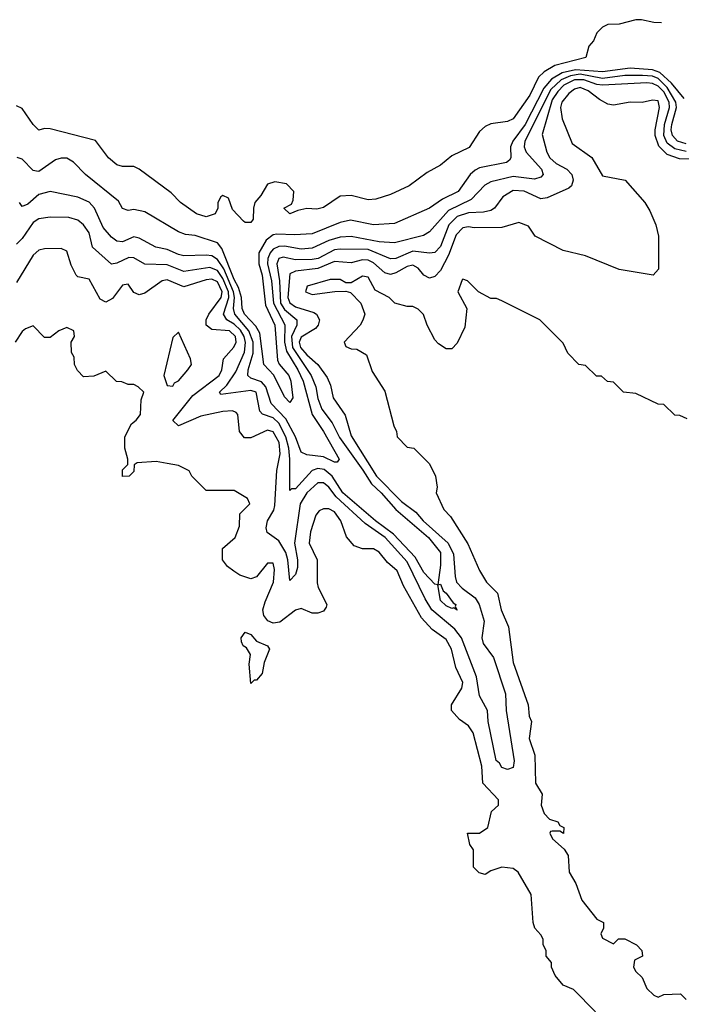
# Model space of a CAD drawing. Header units: inches. Extents: x 2671394 to 2765652, y 830470 to 955458.
# Tile 255 of 256: x 2703301 to 2705673, y 941857 to 945385. Entities that reach past the tile are written whole.
import ezdxf

# ---------------------------------------------------------------- set-up
doc = ezdxf.new("R2010")
doc.units = ezdxf.units.IN
doc.header["$MEASUREMENT"] = 0
doc.layers.add('C7904', color=7, linetype='Continuous')

msp = doc.modelspace()

# ---------------------------------------------------------------- linework, layer by layer
at = {"layer": 'C7904', "color": 2}
for points, elevation in [([(2705602.5, 945374.3), (2705574.6, 945374.6), (2705530, 945385.2), (2705510, 945385.2), (2705450, 945368.7), (2705410, 945368), (2705390, 945358), (2705370, 945338), (2705358, 945310), (2705341, 945290), (2705331, 945250), (2705219.5, 945220.5), (2705181.2, 945198.8), (2705160.9, 945179.1), (2705130, 945115.1), (2705070, 945029.4), (2705050, 945020.9), (2704990, 945012.3), (2704970, 945002.7), (2704950, 944984), (2704912.4, 944927.6), (2704850, 944897.2), (2704810, 944864), (2704762, 944838), (2704698, 944790), (2704630, 944759.3), (2704577.5, 944742.5), (2704550, 944739.5), (2704490, 944755.1), (2704450, 944752.7), (2704390, 944712.7), (2704366.6, 944706.6), (2704330, 944709.2), (2704298, 944702), (2704269.4, 944689.4), (2704248.7, 944710), (2704275.3, 944724.7), (2704282, 944738), (2704284, 944770), (2704257.5, 944797.5), (2704215.3, 944804.7), (2704190, 944795.3), (2704165.2, 944754.8), (2704144, 944730), (2704138.8, 944710), (2704138, 944670), (2704130, 944658), (2704110, 944658), (2704103.1, 944663.1), (2704064.7, 944704.7), (2704050, 944746), (2704030, 944755.3), (2704022, 944750), (2704012, 944730), (2704012, 944710), (2704002, 944690), (2703970, 944679.3), (2703935.3, 944690), (2703877.2, 944730), (2703844.5, 944764.5), (2703729.4, 944849.4), (2703710, 944859), (2703670, 944859), (2703650, 944865.2), (2703619.3, 944890), (2703572.5, 944952.5), (2703410, 944993.6), (2703390, 944995.1), (2703370, 944989.2), (2703350, 945009.2), (2703310, 945066.6), (2703290, 945077)], 14), ([(2705682.8, 945102.8), (2705638.1, 945158.1), (2705596.2, 945196.2), (2705570, 945205.2), (2705490, 945211.6), (2705390, 945198.8), (2705294.2, 945205.8), (2705245.6, 945194.4), (2705207.7, 945172.3), (2705180.6, 945139.4), (2705113.2, 945010), (2705068.5, 944950), (2705060.4, 944930), (2705062, 944890), (2705057.6, 944882.4), (2705046, 944874), (2704950, 944854.3), (2704933.8, 944846.2), (2704916.4, 944830), (2704873, 944770), (2704817.5, 944742.5), (2704770, 944709.6), (2704644.9, 944655.1), (2704570, 944649.6), (2704487.3, 944667.3), (2704450, 944658), (2704350, 944618.3), (2704286.1, 944613.9), (2704223.2, 944616.8), (2704210, 944614.3), (2704184.7, 944595.3), (2704158.2, 944550), (2704158, 944510), (2704170.2, 944469.8), (2704182.7, 944362.7), (2704216.1, 944290), (2704225.1, 944165.1), (2704231.4, 944151.4), (2704266, 944110), (2704272.9, 944090), (2704280.7, 944030), (2704270, 944014), (2704250, 944034), (2704211.7, 944111.7), (2704177, 944150), (2704161.8, 944261.8), (2704147.2, 944287.2), (2704107, 944330), (2704099.3, 944350), (2704096.8, 944390), (2704086, 944426), (2704070, 944454.7), (2704025.4, 944565.4), (2704010, 944585.6), (2703930, 944611.5), (2703895.6, 944615.6), (2703870, 944624.5), (2703750, 944697), (2703710, 944704.5), (2703690, 944700.9), (2703670, 944709), (2703655.3, 944735.3), (2703537.2, 944830), (2703494.2, 944874.2), (2703470, 944889.2), (2703450, 944889.2), (2703430, 944882.7), (2703370, 944840.9), (2703362, 944842), (2703350, 944845.2), (2703310, 944885.6), (2703291.9, 944891.9)], 18), ([(2705690, 944913.2), (2705650, 944922.4), (2705622.9, 944942.9), (2705609.9, 944970), (2705612.5, 945010), (2705630.5, 945070), (2705629.1, 945090), (2705610, 945126.8), (2705590, 945147.1), (2705570, 945156.8), (2705550, 945158.5), (2705390, 945151.1), (2705370, 945153.5), (2705323.7, 945170), (2705290, 945169.9), (2705252.3, 945150), (2705230, 945127.6), (2705210, 945097.7), (2705174, 944974), (2705190.6, 944910), (2705201.6, 944890), (2705224.9, 944870), (2705262.8, 944850), (2705280.5, 944830), (2705284.9, 944810), (2705278.8, 944790), (2705270, 944781.2), (2705192.7, 944747.3), (2705170, 944742.9), (2705110, 944771.1), (2705070, 944773), (2705033.4, 944750), (2705003, 944710), (2704990, 944701.3), (2704964.2, 944695.8), (2704910, 944693.6), (2704870, 944679.8), (2704839.7, 944650), (2704810, 944572.3), (2704788.9, 944551.1), (2704770, 944548.2), (2704710, 944556.1), (2704650, 944529.7), (2704630, 944528.3), (2704550, 944561.6), (2704450, 944563.5), (2704430, 944560.8), (2704370.7, 944529.3), (2704350, 944525.5), (2704290, 944524.1), (2704245.7, 944534.3), (2704230, 944529.5), (2704222.6, 944510), (2704232.6, 944450), (2704236.6, 944370), (2704250, 944346.4), (2704294.9, 944310), (2704295.3, 944290), (2704275.3, 944250), (2704279.5, 944210), (2704346.2, 944110), (2704362.6, 944070), (2704370, 944027.3), (2704384.7, 943990), (2704421.2, 943941.2), (2704447.7, 943887.7), (2704531.6, 943771.6), (2704562.1, 943722.1), (2704597.2, 943690), (2704650, 943630.2), (2704766.5, 943530), (2704810, 943476.3), (2704810.3, 943430), (2704799.6, 943360.4), (2704790, 943362), (2704750, 943404.2), (2704718.8, 943458.8), (2704641.5, 943541.5), (2704576.4, 943590), (2704459.8, 943690), (2704421.8, 943750), (2704393, 943773), (2704370, 943777.2), (2704350, 943769.7), (2704290, 943704.5), (2704276, 943704), (2704270, 943698), (2704269.8, 943810.2), (2704265.6, 943850), (2704255, 943890), (2704230, 943939.7), (2704210, 943958.8), (2704172, 943972), (2704162.2, 943982.2), (2704149.3, 944050), (2704130, 944056.4), (2704022.5, 944042.5), (2704017.2, 944050), (2704044.1, 944075.9), (2704076.6, 944123.4), (2704106.7, 944193.3), (2704111.2, 944228.8), (2704105.7, 944250), (2704092.9, 944272.9), (2704070, 944294.6), (2704044.2, 944310), (2704032.1, 944330), (2704050.4, 944389.6), (2704049.9, 944410), (2704030, 944457.4), (2704010, 944486), (2703983.2, 944496.8), (2703890, 944483.1), (2703830, 944507.2), (2703750, 944509.7), (2703710, 944531.3), (2703692.7, 944532.7), (2703650, 944512.8), (2703630, 944509.6), (2703562, 944570), (2703550, 944621.2), (2703530, 944649.6), (2703510, 944666.6), (2703476.9, 944676.9), (2703410, 944677.6), (2703370, 944672), (2703350, 944658), (2703310, 944601.2), (2703290, 944581.2)], 26), ([(2705690, 944940.6), (2705658.9, 944950), (2705641.5, 944970), (2705637, 944990), (2705638.5, 945010), (2705656.2, 945070), (2705653.6, 945090), (2705622.4, 945142.4), (2705590, 945174), (2705570, 945182.3), (2705534.4, 945185.6), (2705470, 945184.9), (2705390, 945174.9), (2705310, 945189.5), (2705275.9, 945184.1), (2705242.6, 945170), (2705205.3, 945134.7), (2705112.3, 944950), (2705110.2, 944930), (2705117.4, 944910), (2705172, 944850), (2705178, 944830), (2705170, 944820.9), (2705146.6, 944813.4), (2705070, 944822.8), (2704990, 944804.2), (2704968.1, 944791.9), (2704919.1, 944740.9), (2704839, 944701.1), (2704770, 944624.5), (2704748.5, 944611.5), (2704645.3, 944585.3), (2704590.3, 944589.7), (2704490, 944608.6), (2704450, 944606.4), (2704410, 944594), (2704350, 944566.2), (2704310, 944563.1), (2704250, 944573.6), (2704230, 944572.8), (2704210, 944563.5), (2704198.6, 944550), (2704190.2, 944530), (2704190.1, 944510), (2704203.9, 944450), (2704210.7, 944370), (2704252.2, 944292.2), (2704250.7, 944230), (2704257.1, 944197.1), (2704298, 944130), (2704316.9, 944090), (2704350.2, 943970.2), (2704390.3, 943910), (2704446, 943810), (2704439.8, 943800.2), (2704430, 943799.3), (2704390, 943818.7), (2704330, 943825.6), (2704310, 943835.1), (2704289.8, 943890), (2704255.3, 943955.3), (2704202.3, 944010), (2704184.2, 944070), (2704167.6, 944087.6), (2704130, 944101.1), (2704118.7, 944110), (2704119.8, 944130), (2704138, 944190), (2704137.9, 944230), (2704122.7, 944270), (2704072.2, 944330), (2704067.6, 944350), (2704071, 944390), (2704068.1, 944410), (2704032.6, 944492.6), (2704010, 944525.6), (2703990, 944538.7), (2703970, 944541.5), (2703890, 944538.9), (2703870, 944544), (2703830, 944561.3), (2703789.7, 944569.7), (2703730, 944602.9), (2703710, 944607.3), (2703670, 944589.6), (2703650, 944591.6), (2703630, 944605.6), (2703600.3, 944640.3), (2703569.6, 944710), (2703550, 944731.6), (2703510, 944749.7), (2703410, 944769.5), (2703370, 944758.7), (2703330, 944724.5), (2703310, 944716), (2703300.7, 944730)], 22), ([(2705714.4, 944885.6), (2705666.4, 944886.4), (2705621.9, 944901.9), (2705592.3, 944932.3), (2705579.4, 944970), (2705579, 944990), (2705594.8, 945070), (2705590, 945094), (2705570, 945097), (2705532.1, 945087.9), (2705490, 945089.6), (2705430, 945079.5), (2705410, 945082), (2705379.3, 945099.3), (2705339.5, 945130), (2705310, 945142), (2705290, 945136.4), (2705270, 945120.5), (2705244.9, 945090), (2705239.5, 945070), (2705246.4, 945030), (2705282, 944942), (2705351.8, 944891.8), (2705390, 944826), (2705471.3, 944810), (2705542, 944730), (2705559.8, 944699.8), (2705582, 944650), (2705591.3, 944610), (2705591.6, 944491.6), (2705572, 944470), (2705450, 944489.5), (2705330, 944539.5), (2705250, 944558.4), (2705149.6, 944609.6), (2705125.2, 944645.2), (2705090, 944659), (2705030, 944640.9), (2704930, 944639.5), (2704910, 944642.9), (2704890, 944639.6), (2704865.5, 944614.5), (2704838.6, 944541.4), (2704810, 944486), (2704790, 944464.5), (2704770, 944459.5), (2704750, 944469.5), (2704730, 944494.5), (2704710, 944505.1), (2704690, 944500.5), (2704650, 944477.7), (2704630, 944472.6), (2704610, 944478), (2704570, 944514.2), (2704550, 944523.1), (2704530, 944524.2), (2704490, 944513.7), (2704430, 944519.2), (2704370, 944494.2), (2704290, 944483.5), (2704270, 944474), (2704262.3, 944390), (2704270.2, 944370.2), (2704290, 944356.2), (2704355.8, 944335.8), (2704364.9, 944330), (2704376.3, 944310), (2704370.7, 944290), (2704361.4, 944278.6), (2704310, 944247.3), (2704303.5, 944230), (2704307.8, 944210), (2704330, 944183.9), (2704370.4, 944150), (2704403.4, 944103.4), (2704415.2, 944075.2), (2704424.9, 944030), (2704467.5, 943967.5), (2704490, 943894), (2704580.2, 943750), (2704670, 943659), (2704720.8, 943620.8), (2704747.6, 943590), (2704836.9, 943510), (2704856.2, 943470), (2704862, 943390), (2704867.7, 943370), (2704887.6, 943347.6), (2704933.6, 943313.6), (2704948.9, 943290), (2704966, 943230), (2704958.4, 943170), (2704962.4, 943150), (2704999.3, 943099.3), (2705042.6, 942970), (2705045.5, 942910), (2705073.4, 942730), (2705070, 942706), (2705050, 942698), (2705030, 942706), (2705021.2, 942721.2), (2705009.4, 942730.6), (2704980.7, 942870), (2704978, 942910), (2704950, 942962), (2704938.5, 943030), (2704885.3, 943170), (2704861.1, 943201.1), (2704778.7, 943270), (2704754.6, 943310), (2704690, 943443), (2704611.8, 943530), (2704540, 943580), (2704435.5, 943675.5), (2704410, 943709.6), (2704390, 943726), (2704370, 943726), (2704330, 943689.6), (2704307.1, 943650), (2704286.7, 943510), (2704297.4, 943450), (2704297.2, 943422.8), (2704290, 943397.2), (2704270, 943375.3), (2704262.6, 943450), (2704255.4, 943475.4), (2704230, 943518), (2704187.9, 943547.9), (2704184.4, 943564.4), (2704189.7, 943590), (2704212.4, 943627.6), (2704215.9, 943644.1), (2704223.6, 943770), (2704234.8, 943830), (2704231.4, 943870), (2704210, 943907.8), (2704190, 943914.3), (2704130, 943886.6), (2704107.2, 943887.2), (2704089.6, 943909.6), (2704082.7, 943970), (2704077.6, 943977.6), (2704063.7, 943983.7), (2704030, 943981.3), (2703950, 943964.7), (2703870, 943929.7), (2703850, 943948.7), (2703922, 944038), (2704016.3, 944110), (2704026, 944130), (2704031.6, 944170), (2704068.8, 944211.2), (2704077.2, 944230), (2704074.4, 944250), (2704053, 944270), (2703990, 944275.6), (2703969.6, 944290), (2703969.6, 944310), (2703978.9, 944330), (2704023.1, 944390), (2704027.2, 944410), (2704010, 944446.2), (2703990, 944455.1), (2703970, 944452.9), (2703890, 944428.3), (2703830, 944452.6), (2703812, 944450), (2703750, 944405.2), (2703730, 944399), (2703710, 944408), (2703690, 944438), (2703675.3, 944435.3), (2703670, 944434), (2703634, 944386), (2703610, 944373.2), (2703590, 944384), (2703550, 944455.3), (2703510, 944464), (2703504, 944470), (2703485.8, 944505.8), (2703470, 944555.3), (2703450, 944565.2), (2703390, 944563.7), (2703370, 944559.3), (2703350, 944541.2), (2703290, 944443.7)], 30), ([(2705694.6, 943954.6), (2705667.3, 943967.3), (2705650, 943968), (2705610, 944006), (2705590, 944008), (2705510, 944046), (2705466, 944050), (2705430, 944086), (2705408.4, 944088.4), (2705387.3, 944107.3), (2705368.4, 944108.4), (2705330, 944146), (2705306, 944150), (2705266, 944190), (2705250, 944226), (2705166, 944310), (2705030, 944378), (2705010, 944386), (2704990, 944386), (2704946, 944410), (2704906, 944450), (2704890, 944455.3), (2704887.5, 944452.5), (2704872, 944410), (2704904.7, 944350), (2704896.9, 944283.1), (2704870, 944226), (2704850, 944206), (2704830, 944206), (2704803.1, 944223.1), (2704790, 944238), (2704762, 944290), (2704748.9, 944328.9), (2704730, 944348), (2704710, 944358), (2704690, 944358), (2704646, 944370), (2704626, 944390), (2704576, 944416), (2704550, 944462.7), (2704530, 944466), (2704490, 944442), (2704470, 944442), (2704450, 944454), (2704414.8, 944454.8), (2704332, 944430), (2704326, 944410), (2704350, 944400.7), (2704430.9, 944410.9), (2704470, 944412), (2704487.3, 944407.3), (2704524.7, 944370), (2704538, 944330), (2704531.1, 944308.9), (2704522, 944290), (2704464.7, 944230), (2704470, 944214), (2704490, 944206), (2704510, 944204.7), (2704544.7, 944184.7), (2704564.7, 944124.7), (2704610, 944054), (2704642, 943930), (2704652, 943910), (2704654, 943890), (2704690, 943854), (2704714, 943850), (2704770, 943794), (2704791.3, 943750), (2704798, 943710), (2704794, 943690), (2704822, 943630), (2704845.4, 943605.4), (2704907.5, 943507.5), (2704950, 943412), (2704974.8, 943370), (2705014, 943330), (2705027.7, 943270), (2705053, 943210), (2705070, 943082), (2705124, 942930), (2705127.7, 942890), (2705136, 942870), (2705128.2, 942810), (2705148.4, 942750), (2705150.7, 942650), (2705174.8, 942610), (2705171, 942570), (2705181, 942541), (2705201, 942521), (2705230, 942511.3), (2705238, 942498), (2705251.3, 942490), (2705251, 942469), (2705238, 942478), (2705210, 942478), (2705203.6, 942476.4), (2705202, 942470), (2705211.3, 942450), (2705253, 942413), (2705267.3, 942390), (2705271, 942330), (2705294.8, 942290), (2705316.3, 942230), (2705370, 942162), (2705394, 942150), (2705394, 942130), (2705384.7, 942110), (2705390, 942094), (2705430, 942074), (2705448, 942092), (2705470, 942091.3), (2705512, 942070), (2705532, 942050), (2705534, 942030), (2705505.4, 942014.6), (2705502, 941990), (2705510, 941974), (2705532.7, 941952.7), (2705550, 941914), (2705574, 941890), (2705590, 941882), (2705610, 941892), (2705670, 941894), (2705690, 941874)], 34), ([(2705366, 941830), (2705286, 941910), (2705250, 941926), (2705220.4, 941960.4), (2705208, 941990), (2705207.3, 942007.3), (2705188, 942030), (2705188, 942050), (2705178, 942070), (2705178, 942090), (2705170, 942106), (2705148, 942130), (2705142, 942150), (2705135.1, 942250), (2705088.7, 942330), (2705070, 942344), (2705030, 942349), (2704990, 942335.3), (2704970, 942322), (2704948.4, 942328.4), (2704928.4, 942348.4), (2704928, 942410), (2704915.3, 942430), (2704906, 942470), (2704950, 942470.8), (2704979, 942490), (2704992.7, 942547.3), (2705018, 942570), (2705017.2, 942590), (2704962, 942650), (2704957.4, 942710), (2704927, 942830), (2704910, 942855.1), (2704877.6, 942877.6), (2704849, 942910), (2704849.2, 942930), (2704886, 942990), (2704889.3, 943010), (2704864.4, 943064.4), (2704849.5, 943130), (2704830, 943163.7), (2704780.1, 943200.1), (2704741.7, 943241.7), (2704676.6, 943356.6), (2704654.5, 943410), (2704620.1, 943440.1), (2704590, 943477.2), (2704570, 943488.7), (2704530, 943488.7), (2704500.2, 943500.2), (2704472.7, 943532.7), (2704452, 943590), (2704430, 943621.2), (2704410, 943632.3), (2704390, 943632.7), (2704374.4, 943625.6), (2704362.8, 943610), (2704343.8, 943550), (2704338.4, 943510), (2704368, 943450), (2704367.3, 943367.3), (2704371.1, 943351.1), (2704402, 943290), (2704399.6, 943280.4), (2704390, 943266), (2704370, 943258), (2704350, 943258), (2704310, 943275.3), (2704290, 943269.3), (2704233.3, 943226.7), (2704210, 943222.4), (2704191.1, 943231.1), (2704176.9, 943250), (2704173.3, 943270), (2704180.8, 943299.2), (2704210.7, 943369.3), (2704214.5, 943414.5), (2704210, 943437.2), (2704190, 943437.2), (2704150, 943388.7), (2704130, 943382), (2704090, 943395.3), (2704069.1, 943409.1), (2704045.6, 943425.6), (2704028.7, 943450), (2704028.7, 943490), (2704074, 943530), (2704088.7, 943570), (2704090, 943614), (2704126, 943650), (2704118, 943670), (2704070, 943698), (2703970, 943698), (2703918, 943750), (2703908.4, 943768.4), (2703870, 943788), (2703830, 943795.3), (2703790, 943802), (2703722.8, 943797.2), (2703712, 943790), (2703710, 943766), (2703694, 943750), (2703670, 943748.7), (2703670, 943772), (2703688.7, 943791.3), (2703689, 943810), (2703677.6, 943850), (2703678.4, 943890), (2703702.4, 943937.6), (2703719, 943950), (2703734, 943970), (2703736.4, 944023.6), (2703746, 944050), (2703726, 944070), (2703710, 944078), (2703690, 944078), (2703667.3, 944087.3), (2703648.4, 944088.4), (2703610, 944126), (2703567.3, 944107.3), (2703530, 944106), (2703508.4, 944128.4), (2703498, 944150), (2703496.4, 944176.4), (2703487.3, 944192.7), (2703486, 944230), (2703498, 944250), (2703495.3, 944270), (2703470, 944282), (2703442, 944270), (2703410, 944246), (2703390, 944246), (2703350, 944288), (2703322, 944278), (2703310, 944268), (2703284.7, 944230)], 34)]:
    msp.add_lwpolyline(points, dxfattribs=dict(at, elevation=elevation))
for points, elevation in [([(2703870, 944266), (2703850, 944246), (2703818, 944110), (2703830, 944074), (2703850, 944072), (2703856.5, 944083.5), (2703870, 944091.3), (2703904, 944130), (2703917.2, 944150), (2703914, 944170)], 34), ([(2704870, 943269.2), (2704858, 943278), (2704850, 943275.3), (2704830, 943284.5), (2704810, 943304), (2704800.4, 943359.6), (2704810, 943362), (2704818.8, 943338.8), (2704830, 943330.8), (2704855.2, 943295.2), (2704864.7, 943290), (2704862, 943282)], 26), ([(2704130, 943006), (2704124.1, 943075.9), (2704128.7, 943110), (2704114.6, 943134.6), (2704102, 943142), (2704096.4, 943156.4), (2704095.3, 943170), (2704110, 943191), (2704130, 943182), (2704150, 943158), (2704190, 943141), (2704197.3, 943130), (2704178, 943082), (2704170, 943042), (2704150, 943018), (2704142, 943018)], 34)]:
    msp.add_lwpolyline(points, close=True, dxfattribs=dict(at, elevation=elevation))

doc.saveas('drawing.dxf')
